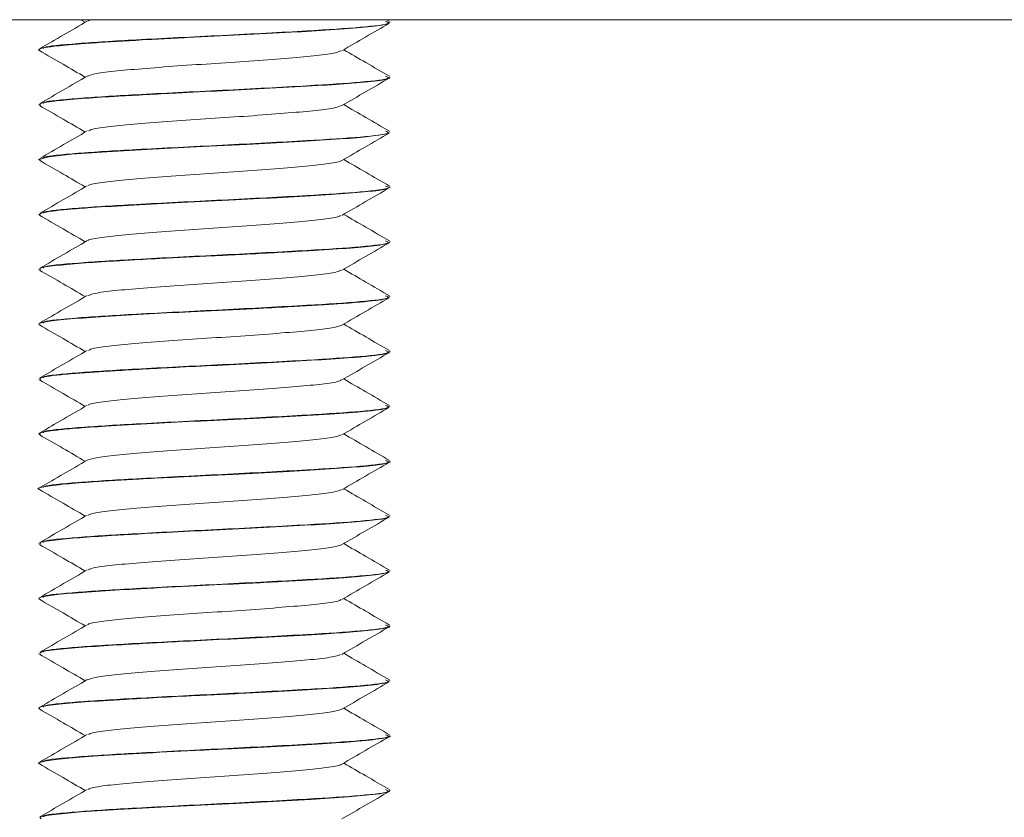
# Model space of a CAD drawing. Header units: millimetres. Extents: x 202 to 1221, y -164 to 1261.
# Tile 23 of 30: x 1086 to 1108, y 733 to 751. Entities that reach past the tile are written whole.
import ezdxf

# ---------------------------------------------------------------- set-up
doc = ezdxf.new("R2010")
doc.units = ezdxf.units.MM

msp = doc.modelspace()

# ---------------------------------------------------------------- linework, layer by layer
at = {"color": 7, "linetype": 'Continuous', "lineweight": 15}
for p, q in [((1220.645, 751.031), (1070.645, 751.031)), ((1087.099, 751.031), (1087.201, 750.972)), ((1094.133, 750.992), (1094.065, 751.031)), ((1094.145, 750.967), (1094.145, 750.977)), ((1086.145, 750.352), (1086.145, 750.342)), ((1094.145, 749.717), (1094.145, 749.727)), ((1086.145, 749.102), (1086.145, 749.092)), ((1094.145, 748.467), (1094.145, 748.477)), ((1086.145, 747.852), (1086.145, 747.842)), ((1094.145, 747.217), (1094.145, 747.227)), ((1086.145, 746.602), (1086.145, 746.592)), ((1094.145, 745.967), (1094.145, 745.977)), ((1086.145, 745.352), (1086.145, 745.342)), ((1094.145, 744.717), (1094.145, 744.727)), ((1086.145, 744.102), (1086.145, 744.092)), ((1094.145, 743.467), (1094.145, 743.477)), ((1086.145, 742.852), (1086.145, 742.842)), ((1094.145, 742.217), (1094.145, 742.227)), ((1086.145, 741.602), (1086.145, 741.592)), ((1094.145, 740.967), (1094.145, 740.977)), ((1086.145, 740.352), (1086.145, 740.342)), ((1094.145, 739.717), (1094.145, 739.727)), ((1086.145, 739.102), (1086.145, 739.092)), ((1094.145, 738.467), (1094.145, 738.477)), ((1086.145, 737.852), (1086.145, 737.842)), ((1094.145, 737.217), (1094.145, 737.227)), ((1086.145, 736.602), (1086.145, 736.592)), ((1094.145, 735.967), (1094.145, 735.977)), ((1086.145, 735.352), (1086.145, 735.342)), ((1094.145, 734.717), (1094.145, 734.727)), ((1086.145, 734.102), (1086.145, 734.092)), ((1094.145, 733.467), (1094.145, 733.477))]:
    msp.add_line(p, q, dxfattribs=at)
at = {"color": 7, "linetype": 'Continuous', "lineweight": 15, "flags": 128}
for points in [[(1086.164, 747.842), (1086.148, 747.85), (1086.37, 747.909), (1086.883, 747.966), (1087.692, 748.023), (1088.736, 748.083), (1089.872, 748.142), (1090.883, 748.191), (1092.105, 748.257), (1093.019, 748.314), (1093.212, 748.328), (1093.303, 748.335), (1093.347, 748.339), (1093.369, 748.34), (1093.374, 748.341), (1093.375, 748.341), (1093.376, 748.341), (1093.376, 748.341), (1093.377, 748.341), (1093.377, 748.341), (1093.377, 748.341), (1093.377, 748.341), (1093.377, 748.341), (1093.377, 748.341), (1093.38, 748.341), (1093.462, 748.348), (1093.604, 748.362), (1094.088, 748.434), (1094.11, 748.467)], [(1086.192, 732.829), (1086.168, 732.863), (1086.21, 732.877), (1086.241, 732.885), (1086.26, 732.889), (1086.27, 732.891), (1086.273, 732.892), (1086.274, 732.892), (1086.274, 732.892), (1086.274, 732.892), (1086.274, 732.892), (1086.274, 732.892), (1086.274, 732.892), (1086.274, 732.892), (1086.274, 732.892), (1086.276, 732.893), (1086.292, 732.896), (1086.321, 732.901), (1086.436, 732.918), (1087.1, 732.983), (1087.957, 733.039), (1089.056, 733.1), (1090.143, 733.155), (1090.636, 733.178), (1091.2, 733.207), (1092.344, 733.271), (1093.188, 733.326), (1093.911, 733.399), (1094.134, 733.453), (1094.12, 733.467)]]:
    msp.add_lwpolyline(points, dxfattribs=at)
at = {"color": 7, "linetype": 'Continuous', "lineweight": 15}
for points, knots in [([(1086.158, 750.329), (1086.155, 750.33), (1086.102, 750.352), (1086.214, 750.387), (1086.491, 750.427), (1086.691, 750.448), (1086.794, 750.458), (1086.898, 750.467), (1087.121, 750.485), (1087.649, 750.521), (1088.411, 750.566), (1089.128, 750.604), (1089.822, 750.64), (1090.749, 750.683), (1091.871, 750.743), (1092.856, 750.801), (1093.607, 750.857), (1094.076, 750.916), (1094.11, 750.951), (1094.125, 750.967)], [0, 0, 0, 0, 0.0053808, 0.1047126, 0.1675342, 0.1890934, 0.2009675, 0.2131418, 0.2326902, 0.2873732, 0.3908197, 0.4379234, 0.4631754, 0.5566111, 0.6515849, 0.7345342, 0.8299571, 0.9236906, 1, 1, 1, 1]), ([(1087.246, 750.998), (1087.066, 750.894), (1086.705, 750.684), (1086.345, 750.476), (1086.164, 750.371)], [0, 0, 0, 0, 0.499595, 1, 1, 1, 1]), ([(1094.043, 750.993), (1094.081, 750.978), (1094.19, 750.935), (1093.555, 750.858), (1092.242, 750.772), (1090.337, 750.673), (1088.382, 750.577), (1086.97, 750.489), (1086.236, 750.419), (1086.245, 750.382), (1086.247, 750.372)], [0, 0, 0, 0, 0.076374, 0.215322, 0.35189, 0.514586, 0.676367, 0.813284, 0.952054, 1, 1, 1, 1]), ([(1087.379, 751.031), (1087.331, 751.023), (1087.261, 751.012), (1087.263, 751.002), (1087.263, 750.998)], [0, 0, 0, 0, 0.700767, 1, 1, 1, 1]), ([(1093.05, 750.324), (1093.229, 750.428), (1093.588, 750.637), (1093.948, 750.845), (1094.128, 750.949)], [0, 0, 0, 0, 0.4997611, 1, 1, 1, 1]), ([(1086.154, 750.329), (1086.334, 750.225), (1086.683, 750.023), (1087.032, 749.82), (1087.201, 749.722)], [0, 0, 0, 0, 0.516749, 1, 1, 1, 1]), ([(1093.021, 750.324), (1093, 750.312), (1092.948, 750.279), (1092.568, 750.223), (1091.955, 750.167), (1091.167, 750.104), (1090.288, 750.043), (1089.395, 749.986), (1088.571, 749.922), (1087.895, 749.865), (1087.415, 749.805), (1087.306, 749.766), (1087.254, 749.747)], [0, 0, 0, 0, 0.066202, 0.171916, 0.275267, 0.38077, 0.485627, 0.589397, 0.69523, 0.798811, 0.903904, 1, 1, 1, 1]), ([(1094.133, 749.742), (1093.953, 749.847), (1093.605, 750.048), (1093.258, 750.25), (1093.09, 750.347)], [0, 0, 0, 0, 0.517496, 1, 1, 1, 1]), ([(1086.179, 749.079), (1086.167, 749.092), (1086.137, 749.127), (1086.497, 749.183), (1087.148, 749.24), (1088.047, 749.295), (1089.137, 749.356), (1090.34, 749.414), (1091.465, 749.47), (1092.489, 749.529), (1093.378, 749.586), (1093.93, 749.646), (1094.163, 749.691), (1094.127, 749.713), (1094.12, 749.717)], [0, 0, 0, 0, 0.063775, 0.168377, 0.252958, 0.33031, 0.44164, 0.524424, 0.610461, 0.706588, 0.790475, 0.894394, 0.978108, 1, 1, 1, 1]), ([(1087.246, 749.748), (1087.066, 749.644), (1086.705, 749.434), (1086.345, 749.226), (1086.164, 749.121)], [0, 0, 0, 0, 0.499595, 1, 1, 1, 1]), ([(1094.043, 749.743), (1094.081, 749.728), (1094.19, 749.685), (1093.555, 749.608), (1092.242, 749.522), (1090.337, 749.423), (1088.382, 749.327), (1086.97, 749.239), (1086.236, 749.169), (1086.245, 749.132), (1086.247, 749.122)], [0, 0, 0, 0, 0.076374, 0.215322, 0.35189, 0.514586, 0.676367, 0.813284, 0.952054, 1, 1, 1, 1]), ([(1093.05, 749.074), (1093.229, 749.178), (1093.588, 749.387), (1093.948, 749.595), (1094.128, 749.699)], [0, 0, 0, 0, 0.499761, 1, 1, 1, 1]), ([(1086.154, 749.079), (1086.334, 748.975), (1086.683, 748.773), (1087.032, 748.57), (1087.201, 748.472)], [0, 0, 0, 0, 0.516749, 1, 1, 1, 1]), ([(1093.041, 749.075), (1092.993, 749.056), (1092.891, 749.018), (1092.422, 748.957), (1091.754, 748.9), (1090.935, 748.837), (1090.044, 748.779), (1089.162, 748.718), (1088.368, 748.656), (1087.746, 748.599), (1087.357, 748.543), (1087.298, 748.511), (1087.275, 748.498)], [0, 0, 0, 0, 0.095853, 0.201094, 0.304583, 0.410399, 0.514327, 0.61901, 0.72461, 0.827948, 0.933596, 1, 1, 1, 1]), ([(1094.133, 748.492), (1093.953, 748.597), (1093.605, 748.798), (1093.258, 749), (1093.09, 749.097)], [0, 0, 0, 0, 0.517496, 1, 1, 1, 1]), ([(1087.246, 748.498), (1087.066, 748.394), (1086.705, 748.184), (1086.345, 747.976), (1086.164, 747.871)], [0, 0, 0, 0, 0.4995948, 1, 1, 1, 1]), ([(1094.043, 748.493), (1094.081, 748.478), (1094.19, 748.435), (1093.555, 748.358), (1092.242, 748.272), (1090.337, 748.173), (1088.382, 748.077), (1086.97, 747.989), (1086.236, 747.919), (1086.245, 747.882), (1086.247, 747.872)], [0, 0, 0, 0, 0.076374, 0.215322, 0.35189, 0.514586, 0.676367, 0.813284, 0.952054, 1, 1, 1, 1]), ([(1093.05, 747.824), (1093.229, 747.928), (1093.588, 748.137), (1093.948, 748.345), (1094.128, 748.449)], [0, 0, 0, 0, 0.499761, 1, 1, 1, 1]), ([(1086.154, 747.829), (1086.334, 747.725), (1086.683, 747.523), (1087.032, 747.32), (1087.201, 747.222)], [0, 0, 0, 0, 0.516749, 1, 1, 1, 1]), ([(1093.032, 747.824), (1093.032, 747.821), (1093.031, 747.798), (1092.773, 747.752), (1092.266, 747.692), (1091.541, 747.633), (1090.698, 747.57), (1089.799, 747.513), (1088.936, 747.451), (1088.177, 747.39), (1087.615, 747.332), (1087.303, 747.282), (1087.281, 747.255), (1087.275, 747.248)], [0, 0, 0, 0, 0.016898, 0.122899, 0.227601, 0.332083, 0.438145, 0.541827, 0.647537, 0.752836, 0.856785, 0.962923, 1, 1, 1, 1]), ([(1094.133, 747.242), (1093.953, 747.347), (1093.605, 747.548), (1093.258, 747.75), (1093.09, 747.847)], [0, 0, 0, 0, 0.517496, 1, 1, 1, 1]), ([(1087.246, 747.248), (1087.066, 747.144), (1086.705, 746.934), (1086.345, 746.726), (1086.164, 746.621)], [0, 0, 0, 0, 0.4995948, 1, 1, 1, 1]), ([(1094.043, 747.243), (1094.081, 747.228), (1094.19, 747.185), (1093.555, 747.108), (1092.242, 747.022), (1090.337, 746.923), (1088.382, 746.827), (1086.97, 746.739), (1086.236, 746.669), (1086.245, 746.632), (1086.247, 746.622)], [0, 0, 0, 0, 0.076374, 0.215322, 0.35189, 0.514586, 0.676367, 0.813284, 0.952054, 1, 1, 1, 1]), ([(1086.154, 746.579), (1086.158, 746.596), (1086.168, 746.638), (1086.639, 746.698), (1087.395, 746.756), (1088.27, 746.808), (1089.409, 746.87), (1090.588, 746.925), (1091.729, 746.984), (1092.728, 747.043), (1093.513, 747.098), (1094.043, 747.16), (1094.109, 747.198), (1094.142, 747.217)], [0, 0, 0, 0, 0.0830868, 0.2022003, 0.2685081, 0.3617073, 0.4513896, 0.5476273, 0.6340192, 0.7248251, 0.8170536, 0.9067517, 1, 1, 1, 1]), ([(1093.05, 746.574), (1093.229, 746.678), (1093.588, 746.887), (1093.948, 747.095), (1094.128, 747.199)], [0, 0, 0, 0, 0.499761, 1, 1, 1, 1]), ([(1086.154, 746.579), (1086.334, 746.475), (1086.683, 746.273), (1087.032, 746.07), (1087.201, 745.972)], [0, 0, 0, 0, 0.516749, 1, 1, 1, 1]), ([(1093.018, 746.574), (1093.01, 746.565), (1092.983, 746.537), (1092.658, 746.485), (1092.086, 746.427), (1091.322, 746.366), (1090.455, 746.304), (1089.557, 746.247), (1088.718, 746.184), (1087.999, 746.125), (1087.504, 746.065), (1087.254, 746.021), (1087.255, 746), (1087.255, 745.998)], [0, 0, 0, 0, 0.046169, 0.1523, 0.256179, 0.361556, 0.467198, 0.570907, 0.676989, 0.781359, 0.886165, 0.992123, 1, 1, 1, 1]), ([(1094.133, 745.992), (1093.953, 746.097), (1093.605, 746.298), (1093.258, 746.5), (1093.09, 746.597)], [0, 0, 0, 0, 0.517496, 1, 1, 1, 1]), ([(1086.182, 745.342), (1086.172, 745.349), (1086.134, 745.374), (1086.412, 745.42), (1086.972, 745.478), (1087.605, 745.518), (1088.244, 745.557), (1089.009, 745.599), (1089.852, 745.641), (1090.56, 745.674), (1091.317, 745.713), (1092.253, 745.765), (1093.202, 745.823), (1093.848, 745.884), (1094.152, 745.933), (1094.122, 745.961), (1094.115, 745.967)], [0, 0, 0, 0, 0.0322, 0.126587, 0.21657, 0.29777, 0.332483, 0.399602, 0.497081, 0.533476, 0.569058, 0.680621, 0.770421, 0.863692, 0.967544, 1, 1, 1, 1]), ([(1087.246, 745.998), (1087.066, 745.894), (1086.705, 745.684), (1086.345, 745.476), (1086.164, 745.371)], [0, 0, 0, 0, 0.4995948, 1, 1, 1, 1]), ([(1094.043, 745.993), (1094.081, 745.978), (1094.19, 745.935), (1093.555, 745.858), (1092.242, 745.772), (1090.337, 745.673), (1088.382, 745.577), (1086.97, 745.489), (1086.236, 745.419), (1086.245, 745.382), (1086.247, 745.372)], [0, 0, 0, 0, 0.076374, 0.215322, 0.35189, 0.514586, 0.676367, 0.813284, 0.952054, 1, 1, 1, 1]), ([(1093.05, 745.324), (1093.229, 745.428), (1093.588, 745.637), (1093.948, 745.845), (1094.128, 745.949)], [0, 0, 0, 0, 0.499761, 1, 1, 1, 1]), ([(1086.154, 745.329), (1086.334, 745.225), (1086.683, 745.023), (1087.032, 744.82), (1087.201, 744.722)], [0, 0, 0, 0, 0.516749, 1, 1, 1, 1]), ([(1093.025, 745.324), (1092.997, 745.31), (1092.931, 745.275), (1092.524, 745.218), (1091.893, 745.162), (1091.095, 745.099), (1090.211, 745.039), (1089.32, 744.98), (1088.506, 744.917), (1087.846, 744.86), (1087.396, 744.801), (1087.304, 744.764), (1087.263, 744.747)], [0, 0, 0, 0, 0.075528, 0.181135, 0.284472, 0.390117, 0.494701, 0.598725, 0.704528, 0.807975, 0.913285, 1, 1, 1, 1]), ([(1094.133, 744.742), (1093.953, 744.847), (1093.605, 745.048), (1093.258, 745.25), (1093.09, 745.347)], [0, 0, 0, 0, 0.517496, 1, 1, 1, 1]), ([(1086.16, 744.079), (1086.155, 744.082), (1086.11, 744.104), (1086.244, 744.146), (1086.736, 744.208), (1087.514, 744.263), (1088.496, 744.321), (1089.438, 744.371), (1090.168, 744.406), (1090.657, 744.429), (1091.198, 744.457), (1091.977, 744.499), (1092.696, 744.542), (1093.198, 744.576), (1093.667, 744.615), (1094.077, 744.664), (1094.112, 744.702), (1094.126, 744.717)], [0, 0, 0, 0, 0.011646, 0.108456, 0.199969, 0.290294, 0.380621, 0.468307, 0.516625, 0.551391, 0.583034, 0.645225, 0.743586, 0.781913, 0.81547, 0.926721, 1, 1, 1, 1]), ([(1087.246, 744.748), (1087.066, 744.644), (1086.705, 744.434), (1086.345, 744.226), (1086.164, 744.121)], [0, 0, 0, 0, 0.4995948, 1, 1, 1, 1]), ([(1094.043, 744.743), (1094.081, 744.728), (1094.19, 744.685), (1093.555, 744.608), (1092.242, 744.522), (1090.337, 744.423), (1088.382, 744.327), (1086.97, 744.239), (1086.236, 744.169), (1086.245, 744.132), (1086.247, 744.122)], [0, 0, 0, 0, 0.076374, 0.215322, 0.35189, 0.514586, 0.676367, 0.813284, 0.952054, 1, 1, 1, 1]), ([(1093.05, 744.074), (1093.229, 744.178), (1093.588, 744.387), (1093.948, 744.595), (1094.128, 744.699)], [0, 0, 0, 0, 0.499761, 1, 1, 1, 1]), ([(1094.133, 743.492), (1093.953, 743.597), (1093.605, 743.798), (1093.258, 744), (1093.09, 744.097)], [0, 0, 0, 0, 0.517496, 1, 1, 1, 1]), ([(1086.154, 744.079), (1086.334, 743.975), (1086.683, 743.773), (1087.032, 743.57), (1087.201, 743.472)], [0, 0, 0, 0, 0.516749, 1, 1, 1, 1]), ([(1093.049, 744.075), (1092.99, 744.054), (1092.871, 744.014), (1092.372, 743.953), (1091.688, 743.895), (1090.861, 743.831), (1089.966, 743.774), (1089.09, 743.713), (1088.307, 743.651), (1087.703, 743.594), (1087.339, 743.54), (1087.293, 743.509), (1087.277, 743.498)], [0, 0, 0, 0, 0.1041724, 0.2093048, 0.3130699, 0.4190283, 0.522843, 0.6279127, 0.7334801, 0.8369731, 0.9428402, 1, 1, 1, 1]), ([(1086.18, 742.829), (1086.169, 742.844), (1086.14, 742.883), (1086.521, 742.934), (1086.911, 742.968), (1087.013, 742.977), (1087.028, 742.978), (1087.034, 742.978), (1087.034, 742.978), (1087.034, 742.978), (1087.034, 742.978), (1087.034, 742.978), (1087.034, 742.978), (1087.036, 742.978), (1087.042, 742.979), (1087.055, 742.98), (1087.082, 742.982), (1087.136, 742.986), (1087.308, 742.998), (1087.602, 743.017), (1088.278, 743.059), (1089.201, 743.11), (1090.399, 743.166), (1091.485, 743.221), (1092.502, 743.28), (1093.141, 743.321), (1093.578, 743.358), (1093.929, 743.398), (1094.161, 743.436), (1094.121, 743.461), (1094.111, 743.467)], [0, 0, 0, 0, 0.070098, 0.19356, 0.226782, 0.230527, 0.232445, 0.232475, 0.23249, 0.232493, 0.232495, 0.232497, 0.232509, 0.232596, 0.233295, 0.234692, 0.237487, 0.243078, 0.254258, 0.297931, 0.337167, 0.448533, 0.525001, 0.616601, 0.704003, 0.79061, 0.820801, 0.879167, 0.971875, 1, 1, 1, 1]), ([(1087.246, 743.498), (1087.066, 743.394), (1086.705, 743.184), (1086.345, 742.976), (1086.164, 742.871)], [0, 0, 0, 0, 0.499595, 1, 1, 1, 1]), ([(1094.043, 743.493), (1094.081, 743.478), (1094.19, 743.435), (1093.555, 743.358), (1092.242, 743.272), (1090.337, 743.173), (1088.382, 743.077), (1086.97, 742.989), (1086.236, 742.919), (1086.245, 742.882), (1086.247, 742.872)], [0, 0, 0, 0, 0.076374, 0.215322, 0.35189, 0.514586, 0.676367, 0.813284, 0.952054, 1, 1, 1, 1]), ([(1093.05, 742.824), (1093.229, 742.928), (1093.588, 743.137), (1093.948, 743.345), (1094.128, 743.449)], [0, 0, 0, 0, 0.499761, 1, 1, 1, 1]), ([(1086.154, 742.829), (1086.334, 742.725), (1086.683, 742.523), (1087.032, 742.32), (1087.201, 742.222)], [0, 0, 0, 0, 0.516749, 1, 1, 1, 1]), ([(1093.026, 742.824), (1093.024, 742.819), (1093.017, 742.794), (1092.739, 742.746), (1092.21, 742.688), (1091.473, 742.628), (1090.622, 742.565), (1089.723, 742.508), (1088.866, 742.445), (1088.12, 742.385), (1087.577, 742.327), (1087.287, 742.279), (1087.274, 742.254), (1087.271, 742.248)], [0, 0, 0, 0, 0.026092, 0.132175, 0.236563, 0.341363, 0.447334, 0.550966, 0.656835, 0.761873, 0.86604, 0.972165, 1, 1, 1, 1]), ([(1094.133, 742.242), (1093.953, 742.347), (1093.605, 742.548), (1093.258, 742.75), (1093.09, 742.847)], [0, 0, 0, 0, 0.517495, 1, 1, 1, 1]), ([(1086.177, 741.592), (1086.168, 741.597), (1086.124, 741.621), (1086.34, 741.658), (1086.669, 741.697), (1087.073, 741.733), (1087.699, 741.774), (1088.687, 741.832), (1089.859, 741.892), (1091.035, 741.947), (1092.181, 742.01), (1092.891, 742.054), (1093.242, 742.08), (1093.315, 742.086), (1093.337, 742.088), (1093.34, 742.088), (1093.341, 742.088), (1093.341, 742.088), (1093.341, 742.088), (1093.341, 742.088), (1093.341, 742.088), (1093.341, 742.088), (1093.344, 742.088), (1093.368, 742.09), (1093.435, 742.096), (1093.778, 742.127), (1094.116, 742.17), (1094.113, 742.206), (1094.112, 742.217)], [0, 0, 0, 0, 0.025282, 0.117137, 0.175333, 0.207793, 0.28755, 0.386953, 0.474879, 0.571535, 0.66504, 0.765043, 0.786638, 0.793306, 0.794544, 0.794687, 0.794756, 0.794759, 0.79476, 0.794763, 0.794769, 0.794819, 0.794944, 0.795786, 0.804609, 0.822149, 0.9447, 1, 1, 1, 1]), ([(1087.246, 742.248), (1087.066, 742.144), (1086.705, 741.934), (1086.345, 741.726), (1086.164, 741.621)], [0, 0, 0, 0, 0.499595, 1, 1, 1, 1]), ([(1094.043, 742.243), (1094.081, 742.228), (1094.19, 742.185), (1093.555, 742.108), (1092.242, 742.022), (1090.337, 741.923), (1088.382, 741.827), (1086.97, 741.739), (1086.236, 741.669), (1086.245, 741.632), (1086.247, 741.622)], [0, 0, 0, 0, 0.076374, 0.215322, 0.35189, 0.514586, 0.676367, 0.813284, 0.952054, 1, 1, 1, 1]), ([(1093.05, 741.574), (1093.229, 741.678), (1093.588, 741.887), (1093.948, 742.095), (1094.128, 742.199)], [0, 0, 0, 0, 0.499761, 1, 1, 1, 1]), ([(1086.154, 741.579), (1086.334, 741.475), (1086.683, 741.273), (1087.032, 741.07), (1087.201, 740.972)], [0, 0, 0, 0, 0.516749, 1, 1, 1, 1]), ([(1093.018, 741.574), (1093.005, 741.563), (1092.967, 741.533), (1092.618, 741.479), (1092.026, 741.422), (1091.251, 741.361), (1090.378, 741.299), (1089.482, 741.242), (1088.649, 741.178), (1087.954, 741.12), (1087.441, 741.06), (1087.311, 741.019), (1087.246, 740.998)], [0, 0, 0, 0, 0.055427, 0.161453, 0.26512, 0.370642, 0.476008, 0.579777, 0.685831, 0.78987, 0.894894, 1, 1, 1, 1]), ([(1094.133, 740.992), (1093.953, 741.097), (1093.605, 741.298), (1093.258, 741.5), (1093.09, 741.597)], [0, 0, 0, 0, 0.517496, 1, 1, 1, 1]), ([(1086.161, 740.329), (1086.157, 740.33), (1086.078, 740.35), (1086.23, 740.39), (1086.652, 740.45), (1087.42, 740.508), (1088.267, 740.558), (1088.998, 740.597), (1089.383, 740.617), (1089.522, 740.624), (1089.587, 740.628), (1089.616, 740.629), (1089.71, 740.634), (1090.026, 740.649), (1090.73, 740.682), (1091.71, 740.733), (1092.722, 740.793), (1093.513, 740.848), (1093.939, 740.897), (1094.097, 740.937), (1094.17, 740.955), (1094.138, 740.966), (1094.135, 740.967)], [0, 0, 0, 0, 0.003802, 0.093012, 0.196864, 0.272658, 0.372007, 0.434107, 0.453276, 0.464497, 0.467126, 0.468675, 0.471175, 0.489369, 0.542999, 0.6355, 0.723154, 0.816145, 0.907577, 0.948455, 0.994279, 1, 1, 1, 1]), ([(1087.246, 740.998), (1087.066, 740.894), (1086.705, 740.684), (1086.345, 740.476), (1086.164, 740.371)], [0, 0, 0, 0, 0.499595, 1, 1, 1, 1]), ([(1094.043, 740.993), (1094.081, 740.978), (1094.19, 740.935), (1093.555, 740.858), (1092.242, 740.772), (1090.337, 740.673), (1088.382, 740.577), (1086.97, 740.489), (1086.236, 740.419), (1086.245, 740.382), (1086.247, 740.372)], [0, 0, 0, 0, 0.076374, 0.215322, 0.35189, 0.514586, 0.676367, 0.813284, 0.952054, 1, 1, 1, 1]), ([(1093.05, 740.324), (1093.229, 740.428), (1093.588, 740.637), (1093.948, 740.845), (1094.128, 740.949)], [0, 0, 0, 0, 0.499761, 1, 1, 1, 1]), ([(1086.154, 740.329), (1086.334, 740.225), (1086.683, 740.023), (1087.032, 739.82), (1087.201, 739.722)], [0, 0, 0, 0, 0.516749, 1, 1, 1, 1]), ([(1093.031, 740.325), (1092.995, 740.308), (1092.913, 740.272), (1092.478, 740.213), (1091.829, 740.156), (1091.022, 740.093), (1090.134, 740.034), (1089.247, 739.975), (1088.442, 739.912), (1087.799, 739.855), (1087.378, 739.798), (1087.302, 739.763), (1087.269, 739.748)], [0, 0, 0, 0, 0.084871, 0.190333, 0.293709, 0.399458, 0.503728, 0.608058, 0.713791, 0.817157, 0.922646, 1, 1, 1, 1]), ([(1094.133, 739.742), (1093.953, 739.847), (1093.605, 740.048), (1093.258, 740.25), (1093.09, 740.347)], [0, 0, 0, 0, 0.517496, 1, 1, 1, 1]), ([(1086.186, 739.092), (1086.175, 739.099), (1086.127, 739.126), (1086.433, 739.173), (1087.02, 739.231), (1087.872, 739.285), (1088.936, 739.346), (1090.149, 739.405), (1091.29, 739.46), (1092.35, 739.521), (1093.239, 739.576), (1093.841, 739.634), (1094.144, 739.683), (1094.112, 739.709), (1094.101, 739.717)], [0, 0, 0, 0, 0.031776, 0.136212, 0.220917, 0.300182, 0.412068, 0.498314, 0.590512, 0.683975, 0.774483, 0.868641, 0.958279, 1, 1, 1, 1]), ([(1087.246, 739.748), (1087.066, 739.644), (1086.705, 739.434), (1086.345, 739.226), (1086.164, 739.121)], [0, 0, 0, 0, 0.499595, 1, 1, 1, 1]), ([(1094.043, 739.743), (1094.081, 739.728), (1094.19, 739.685), (1093.555, 739.608), (1092.242, 739.522), (1090.337, 739.423), (1088.382, 739.327), (1086.97, 739.239), (1086.236, 739.169), (1086.245, 739.132), (1086.247, 739.122)], [0, 0, 0, 0, 0.076374, 0.215322, 0.35189, 0.514586, 0.676367, 0.813284, 0.952054, 1, 1, 1, 1]), ([(1093.05, 739.074), (1093.229, 739.178), (1093.588, 739.387), (1093.948, 739.595), (1094.128, 739.699)], [0, 0, 0, 0, 0.499761, 1, 1, 1, 1]), ([(1086.154, 739.079), (1086.334, 738.975), (1086.683, 738.773), (1087.032, 738.57), (1087.201, 738.472)], [0, 0, 0, 0, 0.516749, 1, 1, 1, 1]), ([(1093.043, 739.07), (1092.975, 739.05), (1092.84, 739.008), (1092.321, 738.948), (1091.622, 738.89), (1090.786, 738.826), (1089.889, 738.769), (1089.018, 738.707), (1088.246, 738.646), (1087.661, 738.589), (1087.323, 738.536), (1087.288, 738.507), (1087.277, 738.498)], [0, 0, 0, 0, 0.106513, 0.212212, 0.317009, 0.423789, 0.528244, 0.634376, 0.740588, 0.844992, 0.951755, 1, 1, 1, 1]), ([(1094.133, 738.492), (1093.953, 738.597), (1093.605, 738.798), (1093.258, 739), (1093.09, 739.097)], [0, 0, 0, 0, 0.517495, 1, 1, 1, 1]), ([(1087.246, 738.498), (1087.066, 738.394), (1086.705, 738.184), (1086.345, 737.976), (1086.164, 737.871)], [0, 0, 0, 0, 0.499595, 1, 1, 1, 1]), ([(1094.043, 738.493), (1094.081, 738.478), (1094.19, 738.435), (1093.555, 738.358), (1092.242, 738.272), (1090.337, 738.173), (1088.382, 738.077), (1086.97, 737.989), (1086.236, 737.919), (1086.245, 737.882), (1086.247, 737.872)], [0, 0, 0, 0, 0.076374, 0.215322, 0.35189, 0.514586, 0.676367, 0.813284, 0.952054, 1, 1, 1, 1]), ([(1086.159, 737.829), (1086.155, 737.831), (1086.112, 737.854), (1086.243, 737.896), (1086.739, 737.958), (1087.497, 738.012), (1088.51, 738.072), (1089.66, 738.132), (1090.947, 738.193), (1091.897, 738.244), (1092.537, 738.283), (1093.067, 738.316), (1093.644, 738.361), (1094.083, 738.418), (1094.11, 738.452), (1094.122, 738.467)], [0, 0, 0, 0, 0.010758, 0.109978, 0.199222, 0.291118, 0.37471, 0.478605, 0.565214, 0.673439, 0.710332, 0.744913, 0.834972, 0.926493, 1, 1, 1, 1]), ([(1093.05, 737.824), (1093.229, 737.928), (1093.588, 738.137), (1093.948, 738.345), (1094.128, 738.449)], [0, 0, 0, 0, 0.499761, 1, 1, 1, 1]), ([(1086.154, 737.829), (1086.334, 737.725), (1086.683, 737.523), (1087.032, 737.32), (1087.201, 737.222)], [0, 0, 0, 0, 0.516749, 1, 1, 1, 1]), ([(1093.021, 737.824), (1093.017, 737.817), (1093.002, 737.791), (1092.703, 737.741), (1092.154, 737.683), (1091.404, 737.622), (1090.545, 737.56), (1089.646, 737.503), (1088.797, 737.44), (1088.063, 737.38), (1087.542, 737.322), (1087.272, 737.275), (1087.266, 737.252), (1087.265, 737.248)], [0, 0, 0, 0, 0.035314, 0.141443, 0.245565, 0.350653, 0.456495, 0.560131, 0.666121, 0.770863, 0.875302, 0.981375, 1, 1, 1, 1]), ([(1094.133, 737.242), (1093.953, 737.347), (1093.605, 737.548), (1093.258, 737.75), (1093.09, 737.847)], [0, 0, 0, 0, 0.517496, 1, 1, 1, 1]), ([(1087.246, 737.248), (1087.066, 737.144), (1086.705, 736.934), (1086.345, 736.726), (1086.164, 736.621)], [0, 0, 0, 0, 0.499595, 1, 1, 1, 1]), ([(1086.189, 736.592), (1086.179, 736.601), (1086.149, 736.631), (1086.506, 736.684), (1087.173, 736.741), (1088.114, 736.799), (1089.209, 736.86), (1090.419, 736.918), (1091.565, 736.975), (1092.571, 737.034), (1093.398, 737.088), (1093.931, 737.146), (1094.173, 737.191), (1094.127, 737.214), (1094.12, 737.217)], [0, 0, 0, 0, 0.043969, 0.148453, 0.241465, 0.324033, 0.434963, 0.517961, 0.61183, 0.711213, 0.789625, 0.88804, 0.980941, 1, 1, 1, 1]), ([(1094.043, 737.243), (1094.081, 737.228), (1094.19, 737.185), (1093.555, 737.108), (1092.242, 737.022), (1090.337, 736.923), (1088.382, 736.827), (1086.97, 736.739), (1086.236, 736.669), (1086.245, 736.632), (1086.247, 736.622)], [0, 0, 0, 0, 0.076374, 0.215322, 0.35189, 0.514586, 0.676367, 0.813284, 0.952054, 1, 1, 1, 1]), ([(1093.05, 736.574), (1093.229, 736.678), (1093.588, 736.887), (1093.948, 737.095), (1094.128, 737.199)], [0, 0, 0, 0, 0.499761, 1, 1, 1, 1]), ([(1086.154, 736.579), (1086.334, 736.475), (1086.683, 736.273), (1087.032, 736.07), (1087.201, 735.972)], [0, 0, 0, 0, 0.516749, 1, 1, 1, 1]), ([(1093.02, 736.574), (1093.001, 736.562), (1092.951, 736.53), (1092.576, 736.474), (1091.965, 736.417), (1091.18, 736.355), (1090.301, 736.294), (1089.407, 736.236), (1088.583, 736.173), (1087.904, 736.116), (1087.418, 736.055), (1087.306, 736.016), (1087.252, 735.997)], [0, 0, 0, 0, 0.064593, 0.170322, 0.273681, 0.379156, 0.484057, 0.587788, 0.693622, 0.797231, 0.902284, 1, 1, 1, 1]), ([(1094.133, 735.992), (1093.953, 736.097), (1093.605, 736.298), (1093.258, 736.5), (1093.09, 736.597)], [0, 0, 0, 0, 0.517496, 1, 1, 1, 1]), ([(1086.16, 735.342), (1086.155, 735.345), (1086.114, 735.366), (1086.326, 735.408), (1086.855, 735.469), (1087.466, 735.509), (1087.897, 735.535), (1088.254, 735.557), (1088.866, 735.591), (1089.852, 735.641), (1091.007, 735.696), (1092.143, 735.758), (1093.081, 735.815), (1093.779, 735.875), (1094.129, 735.928), (1094.12, 735.958), (1094.117, 735.967)], [0, 0, 0, 0, 0.011802, 0.103423, 0.202848, 0.292958, 0.3069, 0.330376, 0.394573, 0.467133, 0.570489, 0.666454, 0.754985, 0.850862, 0.954823, 1, 1, 1, 1]), ([(1087.246, 735.998), (1087.066, 735.894), (1086.705, 735.684), (1086.345, 735.476), (1086.164, 735.371)], [0, 0, 0, 0, 0.499595, 1, 1, 1, 1]), ([(1094.043, 735.993), (1094.081, 735.978), (1094.19, 735.935), (1093.555, 735.858), (1092.242, 735.772), (1090.337, 735.673), (1088.382, 735.577), (1086.97, 735.489), (1086.236, 735.419), (1086.245, 735.382), (1086.247, 735.372)], [0, 0, 0, 0, 0.076374, 0.2153223, 0.3518897, 0.5145856, 0.6763668, 0.8132839, 0.9520538, 1, 1, 1, 1]), ([(1093.05, 735.324), (1093.229, 735.428), (1093.588, 735.637), (1093.948, 735.845), (1094.128, 735.949)], [0, 0, 0, 0, 0.499761, 1, 1, 1, 1]), ([(1094.133, 734.742), (1093.953, 734.847), (1093.605, 735.048), (1093.258, 735.25), (1093.09, 735.347)], [0, 0, 0, 0, 0.517496, 1, 1, 1, 1]), ([(1086.154, 735.329), (1086.334, 735.225), (1086.683, 735.023), (1087.032, 734.82), (1087.201, 734.722)], [0, 0, 0, 0, 0.516749, 1, 1, 1, 1]), ([(1093.04, 735.325), (1092.993, 735.307), (1092.895, 735.268), (1092.43, 735.208), (1091.765, 735.151), (1090.948, 735.088), (1090.057, 735.029), (1089.174, 734.969), (1088.379, 734.906), (1087.754, 734.85), (1087.36, 734.794), (1087.298, 734.761), (1087.274, 734.748)], [0, 0, 0, 0, 0.094236, 0.199512, 0.30298, 0.40879, 0.512764, 0.6174, 0.723022, 0.826358, 0.931987, 1, 1, 1, 1]), ([(1086.159, 734.079), (1086.156, 734.08), (1086.119, 734.09), (1086.156, 734.107), (1086.256, 734.146), (1086.624, 734.196), (1087.373, 734.255), (1088.415, 734.317), (1089.538, 734.376), (1090.665, 734.43), (1091.725, 734.484), (1092.705, 734.542), (1093.537, 734.599), (1093.994, 734.659), (1094.189, 734.699), (1094.137, 734.716), (1094.134, 734.717)], [0, 0, 0, 0, 0.002752, 0.045536, 0.091128, 0.184346, 0.272585, 0.373098, 0.475972, 0.541051, 0.635804, 0.728134, 0.807509, 0.917633, 0.993831, 1, 1, 1, 1]), ([(1087.246, 734.748), (1087.066, 734.644), (1086.705, 734.434), (1086.345, 734.226), (1086.164, 734.121)], [0, 0, 0, 0, 0.499595, 1, 1, 1, 1]), ([(1094.043, 734.743), (1094.081, 734.728), (1094.19, 734.685), (1093.555, 734.608), (1092.242, 734.522), (1090.337, 734.423), (1088.382, 734.327), (1086.97, 734.239), (1086.236, 734.169), (1086.245, 734.132), (1086.247, 734.122)], [0, 0, 0, 0, 0.076374, 0.215322, 0.35189, 0.514586, 0.676367, 0.813284, 0.952054, 1, 1, 1, 1]), ([(1093.05, 734.074), (1093.229, 734.178), (1093.588, 734.387), (1093.948, 734.595), (1094.128, 734.699)], [0, 0, 0, 0, 0.499761, 1, 1, 1, 1]), ([(1086.154, 734.079), (1086.334, 733.975), (1086.683, 733.773), (1087.032, 733.57), (1087.201, 733.472)], [0, 0, 0, 0, 0.516749, 1, 1, 1, 1]), ([(1093.033, 734.074), (1093.034, 734.071), (1093.034, 734.048), (1092.779, 734.003), (1092.275, 733.943), (1091.553, 733.884), (1090.711, 733.821), (1089.812, 733.764), (1088.948, 733.702), (1088.187, 733.641), (1087.621, 733.583), (1087.306, 733.533), (1087.282, 733.506), (1087.275, 733.498)], [0, 0, 0, 0, 0.015314, 0.121298, 0.226054, 0.330483, 0.436557, 0.540254, 0.645933, 0.751274, 0.855191, 0.961329, 1, 1, 1, 1]), ([(1094.133, 733.492), (1093.953, 733.597), (1093.605, 733.798), (1093.258, 734), (1093.09, 734.097)], [0, 0, 0, 0, 0.517496, 1, 1, 1, 1]), ([(1087.246, 733.498), (1087.066, 733.394), (1086.705, 733.184), (1086.345, 732.976), (1086.164, 732.871)], [0, 0, 0, 0, 0.499595, 1, 1, 1, 1]), ([(1094.043, 733.493), (1094.081, 733.478), (1094.19, 733.435), (1093.555, 733.358), (1092.242, 733.272), (1090.337, 733.173), (1088.382, 733.077), (1086.97, 732.989), (1086.236, 732.919), (1086.245, 732.882), (1086.247, 732.872)], [0, 0, 0, 0, 0.076374, 0.215322, 0.35189, 0.514586, 0.676367, 0.813284, 0.952054, 1, 1, 1, 1]), ([(1093.05, 732.824), (1093.229, 732.928), (1093.588, 733.137), (1093.948, 733.345), (1094.128, 733.449)], [0, 0, 0, 0, 0.499761, 1, 1, 1, 1])]:
    msp.add_open_spline(points, degree=3, knots=knots, dxfattribs=at)

doc.saveas('drawing.dxf')
